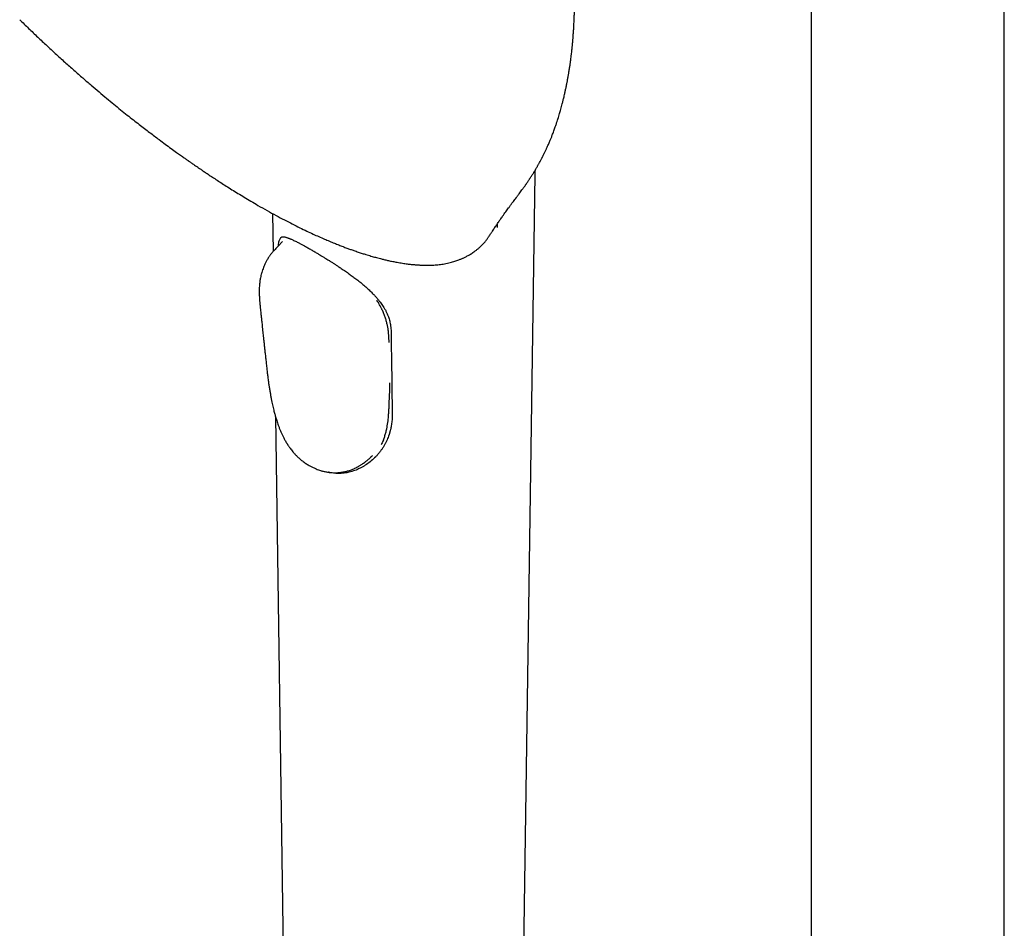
# Model space of a CAD drawing. Header units: millimetres. Extents: x 8 to 1785, y 12 to 2725.
# Tile 8 of 19: x 1512 to 1624, y 843 to 946. Entities that reach past the tile are written whole.
import ezdxf

# ---------------------------------------------------------------- set-up
doc = ezdxf.new("R2010")
doc.units = ezdxf.units.MM

msp = doc.modelspace()

# ---------------------------------------------------------------- linework, layer by layer
at = {"color": 7, "linetype": 'Continuous', "lineweight": 30}
for p, q in [((1602.33, 1046.42), (1602.33, 833.33)), ((1624.33, 833.33), (1624.33, 1046.42)), ((1569.4, 826.06), (1570.89, 928.47)), ((1540.96, 924.03), (1541.02, 919.7)), ((1566.55, 922.83), (1566.55, 922.45)), ((1565.64, 921.47), (1565.61, 921.43)), ((1542.09, 920.83), (1541.87, 920.6)), ((1554.26, 909.35), (1554.22, 909.97)), ((1541.3, 900.88), (1542.39, 826.07)), ((1545.12, 895.32), (1545.13, 895.32)), ((1545.13, 895.32), (1545.14, 895.32))]:
    msp.add_line(p, q, dxfattribs=at)
for points, knots in [([(1569.3, 926.61), (1569.35, 926.69), (1569.45, 926.82), (1569.58, 927), (1569.68, 927.14), (1569.76, 927.25), (1569.82, 927.34), (1569.88, 927.42), (1569.95, 927.52), (1570.03, 927.64), (1570.11, 927.77), (1570.19, 927.88), (1570.25, 927.98), (1570.32, 928.08), (1570.4, 928.21), (1570.5, 928.36), (1570.59, 928.5), (1570.67, 928.64), (1570.75, 928.76), (1570.83, 928.88), (1570.91, 929.03), (1571.01, 929.19), (1571.09, 929.33), (1571.16, 929.46), (1571.23, 929.58), (1571.31, 929.71), (1571.39, 929.87), (1571.48, 930.04), (1571.56, 930.19), (1571.63, 930.31), (1571.68, 930.41), (1571.73, 930.51), (1571.78, 930.61), (1571.85, 930.74), (1571.92, 930.89), (1571.99, 931.03), (1572.06, 931.17), (1572.12, 931.31), (1572.19, 931.46), (1572.26, 931.62), (1572.34, 931.79), (1572.43, 931.99), (1572.51, 932.19), (1572.59, 932.38), (1572.66, 932.55), (1572.73, 932.71), (1572.8, 932.88), (1572.87, 933.09), (1572.96, 933.32), (1573.05, 933.56), (1573.13, 933.79), (1573.2, 933.99), (1573.26, 934.17), (1573.33, 934.35), (1573.39, 934.56), (1573.48, 934.82), (1573.57, 935.11), (1573.65, 935.4), (1573.73, 935.66), (1573.81, 935.93), (1573.89, 936.22), (1573.96, 936.5), (1574.02, 936.73), (1574.07, 936.92), (1574.11, 937.12), (1574.17, 937.34), (1574.22, 937.57), (1574.27, 937.79), (1574.31, 937.98), (1574.35, 938.17), (1574.4, 938.37), (1574.44, 938.58), (1574.48, 938.78), (1574.52, 938.97), (1574.55, 939.13), (1574.58, 939.31), (1574.62, 939.51), (1574.65, 939.71), (1574.7, 939.97), (1574.75, 940.31), (1574.82, 940.71), (1574.88, 941.12), (1574.93, 941.49), (1574.98, 941.88), (1575.02, 942.24), (1575.07, 942.62), (1575.1, 942.98), (1575.14, 943.38), (1575.18, 943.78), (1575.21, 944.23), (1575.24, 944.62), (1575.26, 944.93), (1575.28, 945.13), (1575.29, 945.34), (1575.3, 945.57), (1575.31, 945.81), (1575.32, 946.03), (1575.33, 946.22), (1575.33, 946.37), (1575.34, 946.5), (1575.34, 946.63), (1575.35, 946.8), (1575.35, 947), (1575.36, 947.22), (1575.37, 947.45), (1575.37, 947.69), (1575.37, 947.95), (1575.38, 948.22), (1575.38, 948.51), (1575.38, 948.8), (1575.38, 949.07), (1575.37, 949.35), (1575.37, 949.64), (1575.36, 949.92), (1575.36, 950.23), (1575.35, 950.52), (1575.34, 950.84), (1575.33, 951.16), (1575.32, 951.5), (1575.3, 951.87), (1575.28, 952.19), (1575.27, 952.49), (1575.25, 952.78), (1575.23, 953.06), (1575.21, 953.35), (1575.19, 953.61), (1575.17, 953.85), (1575.15, 954.1), (1575.13, 954.4), (1575.1, 954.72), (1575.07, 955.06), (1575.04, 955.41), (1575, 955.72), (1574.97, 956.01), (1574.95, 956.26), (1574.92, 956.49), (1574.89, 956.77), (1574.85, 957.11), (1574.8, 957.5), (1574.74, 957.9), (1574.69, 958.29), (1574.64, 958.66), (1574.58, 959.02), (1574.53, 959.37), (1574.47, 959.74), (1574.41, 960.11), (1574.35, 960.47), (1574.29, 960.82), (1574.23, 961.15), (1574.17, 961.46), (1574.12, 961.71), (1574.09, 961.88), (1574.07, 962.01), (1574.05, 962.11), (1574.02, 962.25), (1573.98, 962.44), (1573.94, 962.66), (1573.89, 962.9), (1573.83, 963.15), (1573.78, 963.4), (1573.73, 963.64), (1573.68, 963.85), (1573.64, 964.02), (1573.61, 964.17), (1573.58, 964.3), (1573.55, 964.45), (1573.5, 964.63), (1573.44, 964.88), (1573.37, 965.19), (1573.28, 965.55), (1573.2, 965.87), (1573.14, 966.12), (1573.09, 966.29), (1573.06, 966.43), (1573.02, 966.55), (1572.99, 966.67), (1572.95, 966.82), (1572.9, 967.01), (1572.84, 967.23), (1572.78, 967.46), (1572.71, 967.69), (1572.65, 967.91), (1572.59, 968.12), (1572.53, 968.32), (1572.48, 968.49), (1572.44, 968.63), (1572.4, 968.75), (1572.36, 968.88), (1572.31, 969.04), (1572.25, 969.23), (1572.18, 969.46), (1572.11, 969.7), (1572.04, 969.92), (1571.98, 970.11), (1571.93, 970.26), (1571.87, 970.43), (1571.79, 970.66), (1571.69, 970.96), (1571.58, 971.29), (1571.46, 971.63), (1571.34, 971.98), (1571.21, 972.33), (1571.1, 972.64), (1571, 972.88), (1570.93, 973.07), (1570.86, 973.26), (1570.78, 973.48), (1570.69, 973.71), (1570.6, 973.92), (1570.53, 974.1), (1570.47, 974.26), (1570.4, 974.42), (1570.33, 974.58), (1570.26, 974.77), (1570.16, 975.01), (1570.04, 975.3), (1569.9, 975.62), (1569.75, 975.95), (1569.6, 976.28), (1569.47, 976.58), (1569.34, 976.85), (1569.23, 977.09), (1569.11, 977.34), (1568.98, 977.61), (1568.83, 977.91), (1568.67, 978.25), (1568.48, 978.63), (1568.28, 979.01), (1568.09, 979.37), (1567.93, 979.67), (1567.8, 979.91), (1567.71, 980.08), (1567.63, 980.21), (1567.55, 980.37), (1567.41, 980.61), (1567.23, 980.93), (1567.02, 981.3), (1566.81, 981.64), (1566.62, 981.97), (1566.43, 982.29), (1566.25, 982.58), (1566.1, 982.81), (1565.99, 982.98), (1565.91, 983.12), (1565.81, 983.27), (1565.69, 983.45), (1565.56, 983.66), (1565.37, 983.95), (1565.14, 984.29), (1564.88, 984.67), (1564.62, 985.05), (1564.35, 985.43), (1564.08, 985.81), (1563.81, 986.17), (1563.56, 986.51), (1563.34, 986.81), (1563.12, 987.1), (1562.93, 987.33), (1562.77, 987.54), (1562.64, 987.7), (1562.51, 987.87), (1562.39, 988.02), (1562.28, 988.16), (1562.17, 988.29), (1562.05, 988.44), (1561.85, 988.68), (1561.6, 988.98), (1561.31, 989.33), (1561.04, 989.65), (1560.79, 989.93), (1560.54, 990.21), (1560.28, 990.5), (1560.07, 990.73), (1559.93, 990.89), (1559.85, 990.98), (1559.75, 991.08), (1559.64, 991.2), (1559.53, 991.31), (1559.43, 991.42), (1559.34, 991.52), (1559.23, 991.63), (1559.12, 991.74), (1559.03, 991.84), (1558.93, 991.95), (1558.81, 992.07), (1558.65, 992.23), (1558.48, 992.4), (1558.33, 992.56), (1558.2, 992.68), (1558.02, 992.86), (1557.82, 993.06), (1557.55, 993.31), (1557.3, 993.56), (1557.03, 993.81), (1556.75, 994.07), (1556.51, 994.29), (1556.29, 994.49), (1556.1, 994.66), (1555.91, 994.83), (1555.72, 994.99), (1555.54, 995.16), (1555.34, 995.33), (1555.14, 995.49), (1554.97, 995.64), (1554.81, 995.77), (1554.65, 995.91), (1554.48, 996.05), (1554.33, 996.17), (1554.2, 996.28), (1554.05, 996.4), (1553.88, 996.54), (1553.7, 996.68), (1553.54, 996.81), (1553.38, 996.93), (1553.21, 997.07), (1553.01, 997.22), (1552.82, 997.37), (1552.65, 997.5), (1552.5, 997.61), (1552.36, 997.71), (1552.2, 997.83), (1552.03, 997.96), (1551.87, 998.07), (1551.74, 998.17), (1551.61, 998.26), (1551.48, 998.35), (1551.33, 998.47), (1551.14, 998.6), (1550.96, 998.73), (1550.79, 998.84), (1550.65, 998.94), (1550.51, 999.04), (1550.35, 999.14), (1550.16, 999.27), (1549.94, 999.42), (1549.72, 999.57), (1549.52, 999.69), (1549.34, 999.81), (1549.16, 999.93), (1548.96, 1000.06), (1548.75, 1000.19), (1548.55, 1000.31), (1548.38, 1000.42), (1548.22, 1000.52), (1548.09, 1000.6), (1547.98, 1000.66), (1547.89, 1000.72), (1547.79, 1000.78), (1547.69, 1000.84), (1547.57, 1000.91), (1547.41, 1001), (1547.21, 1001.12), (1547.06, 1001.21), (1546.97, 1001.26)], [0, 0, 0, 0, 0.003378, 0.006089, 0.008129, 0.009654, 0.010895, 0.012114, 0.013454, 0.01529, 0.017329, 0.018912, 0.020051, 0.021556, 0.023363, 0.025515, 0.02781, 0.029583, 0.031018, 0.032796, 0.03491, 0.037207, 0.039288, 0.040846, 0.042361, 0.044163, 0.046316, 0.048844, 0.050906, 0.052342, 0.053655, 0.054973, 0.05625, 0.057982, 0.060085, 0.061997, 0.063619, 0.0657, 0.067514, 0.069489, 0.071775, 0.074541, 0.07721, 0.079564, 0.081686, 0.083733, 0.085865, 0.08848, 0.0916, 0.094724, 0.097749, 0.100172, 0.102413, 0.104717, 0.107098, 0.110363, 0.11431, 0.118091, 0.12117, 0.12425, 0.128002, 0.131967, 0.134361, 0.13654, 0.13888, 0.141609, 0.144641, 0.147178, 0.149379, 0.151507, 0.154013, 0.156567, 0.159122, 0.161193, 0.163043, 0.165086, 0.167557, 0.1701, 0.172294, 0.176852, 0.182164, 0.186757, 0.191401, 0.195601, 0.200298, 0.204389, 0.209111, 0.213121, 0.218215, 0.223207, 0.229133, 0.231742, 0.233922, 0.236268, 0.238861, 0.242001, 0.244375, 0.246665, 0.248418, 0.249719, 0.251125, 0.252737, 0.255713, 0.257986, 0.260359, 0.263448, 0.266298, 0.269129, 0.272783, 0.276051, 0.279067, 0.282065, 0.285639, 0.288916, 0.291765, 0.296067, 0.299048, 0.302478, 0.307046, 0.310953, 0.314806, 0.318264, 0.32102, 0.324717, 0.328051, 0.330992, 0.333396, 0.33632, 0.339762, 0.343505, 0.347439, 0.351488, 0.355314, 0.358474, 0.361277, 0.363988, 0.366613, 0.370932, 0.375545, 0.380228, 0.384962, 0.388957, 0.393239, 0.397798, 0.402276, 0.406639, 0.410828, 0.414885, 0.418855, 0.422478, 0.425402, 0.427639, 0.4286, 0.429714, 0.431392, 0.433635, 0.43644, 0.439472, 0.44224, 0.445613, 0.44849, 0.450881, 0.452961, 0.454546, 0.456064, 0.457709, 0.459932, 0.462725, 0.466793, 0.471196, 0.475915, 0.478416, 0.48052, 0.482229, 0.483544, 0.484886, 0.486627, 0.48919, 0.492047, 0.494948, 0.497894, 0.500563, 0.503266, 0.50576, 0.50789, 0.509659, 0.511067, 0.512537, 0.514446, 0.517102, 0.519998, 0.523103, 0.5261, 0.528413, 0.530183, 0.531913, 0.535177, 0.538988, 0.543254, 0.547528, 0.551981, 0.556603, 0.561112, 0.563692, 0.566099, 0.568421, 0.571004, 0.57432, 0.577069, 0.579277, 0.581158, 0.583186, 0.5853, 0.587318, 0.590452, 0.594118, 0.598298, 0.602631, 0.606903, 0.610816, 0.613975, 0.616891, 0.620057, 0.62339, 0.627221, 0.631553, 0.636389, 0.641648, 0.646178, 0.650145, 0.653546, 0.655285, 0.656865, 0.658808, 0.661283, 0.666502, 0.671408, 0.675911, 0.680009, 0.684628, 0.688507, 0.691626, 0.693982, 0.695355, 0.697337, 0.699917, 0.702818, 0.705979, 0.711661, 0.716864, 0.722058, 0.727296, 0.732772, 0.738159, 0.742972, 0.747188, 0.751074, 0.755317, 0.757597, 0.760023, 0.762578, 0.764896, 0.766827, 0.768575, 0.77082, 0.773605, 0.779201, 0.784316, 0.789207, 0.793713, 0.797508, 0.802235, 0.807, 0.808356, 0.809578, 0.811058, 0.813176, 0.81522, 0.816666, 0.818073, 0.819987, 0.821982, 0.823525, 0.824823, 0.826902, 0.82953, 0.832602, 0.835144, 0.83717, 0.838872, 0.843612, 0.847235, 0.851491, 0.855931, 0.860078, 0.864683, 0.867088, 0.870242, 0.873474, 0.876113, 0.87872, 0.882052, 0.885171, 0.887599, 0.889765, 0.892315, 0.895051, 0.897221, 0.899028, 0.901019, 0.90371, 0.90659, 0.908925, 0.911013, 0.913515, 0.916563, 0.919547, 0.92191, 0.923959, 0.92571, 0.928107, 0.930714, 0.932942, 0.934855, 0.936529, 0.938218, 0.940391, 0.943216, 0.945914, 0.948226, 0.950181, 0.952027, 0.954012, 0.95657, 0.960098, 0.963277, 0.965699, 0.968084, 0.970675, 0.973262, 0.976191, 0.978978, 0.981362, 0.983389, 0.985406, 0.986603, 0.987809, 0.989063, 0.990413, 0.991908, 0.993956, 0.996653, 1, 1, 1, 1]), ([(1512.15, 946.12), (1512.49, 945.79), (1513.17, 945.13), (1514.2, 944.14), (1514.89, 943.49), (1515.24, 943.17)], [0, 0, 0, 0, 0.331129, 0.668568, 1, 1, 1, 1]), ([(1515.24, 943.17), (1515.56, 942.87), (1516.24, 942.23), (1517.28, 941.3), (1518.32, 940.37), (1519.32, 939.49), (1520.28, 938.67), (1521.18, 937.9), (1522.04, 937.18), (1522.86, 936.5), (1523.64, 935.87), (1524.39, 935.27), (1525.09, 934.71), (1525.74, 934.2), (1526.36, 933.72), (1526.94, 933.28), (1527.5, 932.86), (1528.09, 932.41), (1528.72, 931.94), (1529.38, 931.46), (1529.89, 931.09), (1530.25, 930.83), (1530.47, 930.68), (1530.68, 930.53), (1530.87, 930.39), (1531.03, 930.28), (1531.15, 930.19), (1531.25, 930.13), (1531.31, 930.08), (1531.36, 930.05), (1531.41, 930.01), (1531.49, 929.95), (1531.62, 929.87), (1531.77, 929.76), (1531.97, 929.63), (1532.2, 929.47), (1532.47, 929.28), (1532.79, 929.06), (1533.13, 928.83), (1533.54, 928.56), (1534, 928.25), (1534.52, 927.91), (1535.08, 927.54), (1535.69, 927.15), (1536.34, 926.74), (1537.03, 926.32), (1537.75, 925.88), (1538.51, 925.42), (1539.03, 925.12), (1539.3, 924.96)], [0, 0, 0, 0, 0.041006, 0.086165, 0.129477, 0.170941, 0.210557, 0.247668, 0.282996, 0.316543, 0.348306, 0.378881, 0.4076, 0.434463, 0.459469, 0.483014, 0.505849, 0.527993, 0.556285, 0.583362, 0.609224, 0.618609, 0.627824, 0.636776, 0.644625, 0.651164, 0.656393, 0.660314, 0.662925, 0.664052, 0.66577, 0.669487, 0.674572, 0.681024, 0.688844, 0.698693, 0.710098, 0.72306, 0.737577, 0.753651, 0.773501, 0.795304, 0.819059, 0.844767, 0.872427, 0.901494, 0.932445, 0.965281, 1, 1, 1, 1]), ([(1570.89, 928.47), (1570.89, 928.54), (1570.9, 928.7), (1570.9, 928.88), (1570.9, 928.99), (1570.9, 929.01)], [0, 0, 0, 0, 0.381363, 0.898116, 1, 1, 1, 1]), ([(1565.61, 921.43), (1565.63, 921.45), (1565.67, 921.52), (1565.73, 921.6), (1565.79, 921.7), (1565.86, 921.8), (1565.93, 921.91), (1566.03, 922.06), (1566.15, 922.24), (1566.29, 922.44), (1566.42, 922.63), (1566.54, 922.82), (1566.67, 923), (1566.79, 923.18), (1566.91, 923.36), (1567.04, 923.54), (1567.19, 923.75), (1567.35, 923.98), (1567.52, 924.22), (1567.69, 924.45), (1567.86, 924.68), (1568.04, 924.93), (1568.22, 925.18), (1568.39, 925.41), (1568.55, 925.62), (1568.68, 925.79), (1568.78, 925.93), (1568.88, 926.05), (1568.99, 926.21), (1569.13, 926.4), (1569.24, 926.54), (1569.3, 926.61)], [0, 0, 0, 0, 0.0164843, 0.037209, 0.056256, 0.0757637, 0.0958614, 0.117071, 0.1590769, 0.199373, 0.234957, 0.267892, 0.3038625, 0.3394024, 0.3724219, 0.4070449, 0.4470551, 0.4989809, 0.5443741, 0.5882563, 0.6326806, 0.6805107, 0.7329009, 0.777328, 0.8163276, 0.8542334, 0.8728545, 0.8946107, 0.9229935, 0.9581158, 1, 1, 1, 1]), ([(1539.3, 924.96), (1539.65, 924.76), (1540.34, 924.37), (1541.34, 923.82), (1542.3, 923.31), (1543.2, 922.85), (1544.05, 922.42), (1544.83, 922.04), (1545.56, 921.7), (1546.23, 921.4), (1546.86, 921.13), (1547.44, 920.88), (1547.99, 920.65), (1548.5, 920.45), (1548.98, 920.26), (1549.42, 920.1), (1549.83, 919.95), (1550.26, 919.8), (1550.71, 919.64), (1551.17, 919.49), (1551.56, 919.37), (1551.89, 919.27), (1552.17, 919.19), (1552.43, 919.11), (1552.69, 919.04), (1552.97, 918.96), (1553.29, 918.88), (1553.66, 918.79), (1554.09, 918.69), (1554.54, 918.59), (1554.95, 918.51), (1555.31, 918.45), (1555.61, 918.4), (1555.9, 918.35), (1556.17, 918.31), (1556.42, 918.28), (1556.64, 918.25), (1556.83, 918.23), (1556.99, 918.22), (1557.1, 918.21), (1557.19, 918.2), (1557.26, 918.19), (1557.33, 918.19), (1557.38, 918.18), (1557.44, 918.18), (1557.51, 918.17), (1557.61, 918.17), (1557.74, 918.16), (1557.9, 918.15), (1558.09, 918.15), (1558.3, 918.14), (1558.51, 918.14), (1558.65, 918.14), (1558.7, 918.14)], [0, 0, 0, 0, 0.046016, 0.09021, 0.132583, 0.173135, 0.211864, 0.248771, 0.2819, 0.313409, 0.343297, 0.371564, 0.39821, 0.423235, 0.446638, 0.468433, 0.489178, 0.509175, 0.534227, 0.557995, 0.580477, 0.595933, 0.610717, 0.624829, 0.638485, 0.653376, 0.66986, 0.691333, 0.715021, 0.740922, 0.76904, 0.786003, 0.803682, 0.821698, 0.838366, 0.853484, 0.867051, 0.879067, 0.889531, 0.895645, 0.901069, 0.905804, 0.909849, 0.913204, 0.916512, 0.920942, 0.927303, 0.935594, 0.945815, 0.957968, 0.972051, 0.988067, 1, 1, 1, 1]), ([(1541.63, 920.35), (1541.64, 920.42), (1541.65, 920.58), (1541.69, 920.8), (1541.74, 921.01), (1541.82, 921.17), (1541.88, 921.27), (1541.93, 921.31), (1541.94, 921.32)], [0, 0, 0, 0, 0.135838, 0.33483, 0.532489, 0.731253, 0.933204, 1, 1, 1, 1]), ([(1541.94, 921.32), (1541.95, 921.33), (1541.98, 921.36), (1542.02, 921.37), (1542.06, 921.38), (1542.1, 921.38), (1542.13, 921.38), (1542.16, 921.38), (1542.2, 921.38), (1542.23, 921.38), (1542.29, 921.37), (1542.37, 921.36), (1542.48, 921.33), (1542.59, 921.3), (1542.69, 921.26), (1542.8, 921.22), (1542.92, 921.18), (1543.05, 921.12), (1543.2, 921.06), (1543.37, 920.97), (1543.57, 920.88), (1543.78, 920.77), (1544.02, 920.65), (1544.3, 920.5), (1544.62, 920.33), (1544.98, 920.13), (1545.24, 919.97), (1545.37, 919.9)], [0, 0, 0, 0, 0.052375, 0.101985, 0.143471, 0.176797, 0.201912, 0.21897, 0.235472, 0.253897, 0.274253, 0.31623, 0.3593, 0.397404, 0.430497, 0.460805, 0.493617, 0.529161, 0.567443, 0.608911, 0.656712, 0.701855, 0.751819, 0.806618, 0.866249, 0.9307, 1, 1, 1, 1]), ([(1563.98, 919.71), (1564, 919.73), (1564.12, 919.81), (1564.31, 919.97), (1564.54, 920.17), (1564.75, 920.36), (1564.93, 920.55), (1565.09, 920.73), (1565.23, 920.89), (1565.34, 921.04), (1565.45, 921.18), (1565.53, 921.3), (1565.59, 921.39), (1565.63, 921.45), (1565.64, 921.47)], [0, 0, 0, 0, 0.040635, 0.180229, 0.309558, 0.42862, 0.537411, 0.635931, 0.724178, 0.802152, 0.869852, 0.927282, 0.974444, 1, 1, 1, 1]), ([(1541.87, 920.6), (1541.84, 920.57), (1541.75, 920.47), (1541.59, 920.3), (1541.41, 920.12), (1541.25, 919.95), (1541.11, 919.8), (1540.99, 919.66), (1540.88, 919.53), (1540.78, 919.41), (1540.7, 919.3), (1540.61, 919.18), (1540.48, 918.98), (1540.33, 918.73), (1540.16, 918.42), (1540.03, 918.13), (1539.92, 917.87), (1539.82, 917.59), (1539.74, 917.34), (1539.67, 917.08), (1539.61, 916.85), (1539.56, 916.61), (1539.52, 916.38), (1539.49, 916.13), (1539.47, 915.87), (1539.45, 915.64), (1539.44, 915.44), (1539.44, 915.26), (1539.44, 915.07), (1539.44, 914.89), (1539.45, 914.74), (1539.45, 914.63), (1539.46, 914.55), (1539.46, 914.44), (1539.47, 914.32), (1539.48, 914.18), (1539.49, 914.03), (1539.51, 913.86), (1539.53, 913.66), (1539.54, 913.52), (1539.55, 913.45)], [0, 0, 0, 0, 0.0145813, 0.050895, 0.0814641, 0.107835, 0.1326878, 0.1525263, 0.1715072, 0.188988, 0.2048722, 0.2204997, 0.2399989, 0.2878198, 0.3266176, 0.3615504, 0.3956261, 0.4287762, 0.4655559, 0.4901745, 0.5238386, 0.5531018, 0.5790738, 0.6121149, 0.6480827, 0.6831709, 0.705669, 0.7302736, 0.7584001, 0.7867474, 0.8098937, 0.8217398, 0.8335914, 0.8499343, 0.8707464, 0.8903565, 0.9124613, 0.9373454, 0.9650255, 1, 1, 1, 1]), ([(1545.37, 919.9), (1545.5, 919.82), (1545.75, 919.68), (1546.11, 919.47), (1546.43, 919.27), (1546.73, 919.09), (1547, 918.92), (1547.23, 918.78), (1547.42, 918.67), (1547.57, 918.57), (1547.71, 918.48), (1547.9, 918.36), (1548.15, 918.2), (1548.45, 918), (1548.83, 917.75), (1549.25, 917.46), (1549.7, 917.14), (1550.13, 916.83), (1550.56, 916.51), (1551.02, 916.15), (1551.46, 915.78), (1551.87, 915.41), (1552.23, 915.07), (1552.55, 914.73), (1552.83, 914.43), (1553.06, 914.15), (1553.25, 913.9), (1553.42, 913.67), (1553.58, 913.43), (1553.74, 913.17), (1553.89, 912.89), (1554.04, 912.58), (1554.15, 912.28), (1554.24, 912.01), (1554.31, 911.76), (1554.37, 911.5), (1554.42, 911.21), (1554.46, 910.9), (1554.46, 910.69), (1554.46, 910.59)], [0, 0, 0, 0, 0.036455, 0.069271, 0.098461, 0.12402, 0.148331, 0.168083, 0.183281, 0.194692, 0.206571, 0.219573, 0.242266, 0.267721, 0.295222, 0.335194, 0.372585, 0.40738, 0.443034, 0.482548, 0.5259, 0.560905, 0.597369, 0.630981, 0.660983, 0.687373, 0.710167, 0.731197, 0.753054, 0.776099, 0.801338, 0.828827, 0.858197, 0.878691, 0.899923, 0.922001, 0.946697, 0.974657, 1, 1, 1, 1]), ([(1560.56, 918.3), (1560.66, 918.32), (1560.88, 918.36), (1561.19, 918.43), (1561.47, 918.51), (1561.73, 918.59), (1561.96, 918.67), (1562.16, 918.74), (1562.34, 918.81), (1562.49, 918.87), (1562.63, 918.93), (1562.76, 919), (1562.91, 919.07), (1563.07, 919.15), (1563.24, 919.24), (1563.42, 919.34), (1563.61, 919.46), (1563.79, 919.58), (1563.92, 919.67), (1563.98, 919.71)], [0, 0, 0, 0, 0.081289, 0.162694, 0.238019, 0.307264, 0.370428, 0.42751, 0.478507, 0.523421, 0.560049, 0.600399, 0.645337, 0.694862, 0.748976, 0.80659, 0.868633, 0.935104, 1, 1, 1, 1]), ([(1558.7, 918.14), (1558.92, 918.14), (1559.35, 918.15), (1559.96, 918.21), (1560.35, 918.27), (1560.55, 918.3)], [0, 0, 0, 0, 0.331349, 0.668694, 1, 1, 1, 1]), ([(1539.55, 913.45), (1539.56, 913.33), (1539.58, 913.12), (1539.61, 912.82), (1539.64, 912.55), (1539.66, 912.32), (1539.68, 912.12), (1539.7, 911.95), (1539.72, 911.82), (1539.73, 911.69), (1539.75, 911.51), (1539.78, 911.24), (1539.81, 910.89), (1539.85, 910.55), (1539.89, 910.2), (1539.92, 909.85), (1539.97, 909.47), (1540.01, 909.04), (1540.06, 908.59), (1540.11, 908.11), (1540.17, 907.59), (1540.23, 907.03), (1540.27, 906.65), (1540.29, 906.46)], [0, 0, 0, 0, 0.048366, 0.091478, 0.129659, 0.162952, 0.191359, 0.214496, 0.23294, 0.249906, 0.267657, 0.313085, 0.362978, 0.417367, 0.46229, 0.512115, 0.567124, 0.627313, 0.692683, 0.761929, 0.836179, 0.915475, 1, 1, 1, 1]), ([(1553.38, 913.21), (1553.28, 913.4), (1553.12, 913.72), (1552.91, 914.04), (1552.83, 914.17)], [0, 0, 0, 0, 0.592413, 1, 1, 1, 1]), ([(1554.22, 909.97), (1554.21, 910.09), (1554.19, 910.34), (1554.15, 910.72), (1554.08, 911.11), (1554, 911.5), (1553.89, 911.9), (1553.76, 912.31), (1553.6, 912.72), (1553.47, 913.02), (1553.39, 913.18), (1553.38, 913.21)], [0, 0, 0, 0, 0.119779, 0.239523, 0.359902, 0.480277, 0.603743, 0.727207, 0.852233, 0.977256, 1, 1, 1, 1]), ([(1554.47, 910.59), (1554.48, 909.19), (1554.53, 906.07), (1554.57, 902.96), (1554.59, 901.25)], [0, 0, 0, 0, 0.451909, 1, 1, 1, 1]), ([(1540.29, 906.46), (1540.31, 906.29), (1540.35, 905.97), (1540.4, 905.49), (1540.46, 905.03), (1540.53, 904.57), (1540.6, 904.13), (1540.67, 903.7), (1540.74, 903.29), (1540.81, 902.91), (1540.88, 902.56), (1540.95, 902.23), (1541.02, 901.92), (1541.09, 901.65), (1541.15, 901.4), (1541.21, 901.19), (1541.27, 900.98), (1541.33, 900.77), (1541.4, 900.54), (1541.47, 900.3), (1541.57, 900.03), (1541.67, 899.74), (1541.8, 899.41), (1541.93, 899.09), (1542.08, 898.77), (1542.22, 898.49), (1542.36, 898.23), (1542.47, 898.03), (1542.56, 897.88), (1542.62, 897.78), (1542.67, 897.71), (1542.71, 897.64), (1542.77, 897.55), (1542.86, 897.42), (1542.97, 897.27), (1543.11, 897.08), (1543.29, 896.86), (1543.5, 896.62), (1543.74, 896.37), (1544.03, 896.1), (1544.37, 895.82), (1544.73, 895.56), (1545, 895.4), (1545.12, 895.33)], [0, 0, 0, 0, 0.050148, 0.094789, 0.137419, 0.177794, 0.215508, 0.250436, 0.282663, 0.312298, 0.339316, 0.363687, 0.387802, 0.408536, 0.42627, 0.442352, 0.456897, 0.47362, 0.488914, 0.508013, 0.527706, 0.550095, 0.57512, 0.602787, 0.626824, 0.651788, 0.673511, 0.691358, 0.705325, 0.712922, 0.718534, 0.723683, 0.732039, 0.743771, 0.758893, 0.777421, 0.799383, 0.824815, 0.853763, 0.88628, 0.92244, 0.962368, 1, 1, 1, 1]), ([(1554.23, 901.86), (1554.24, 902.21), (1554.28, 902.9), (1554.31, 903.86), (1554.32, 904.46), (1554.33, 904.73)], [0, 0, 0, 0, 0.360369, 0.720792, 1, 1, 1, 1]), ([(1554.59, 901.25), (1554.59, 901.16), (1554.59, 900.96), (1554.58, 900.67), (1554.56, 900.38), (1554.53, 900.11), (1554.49, 899.85), (1554.45, 899.62), (1554.41, 899.44), (1554.38, 899.33), (1554.36, 899.25), (1554.34, 899.17), (1554.31, 899.09), (1554.29, 898.99), (1554.25, 898.88), (1554.2, 898.73), (1554.12, 898.51), (1554.01, 898.23), (1553.87, 897.95), (1553.72, 897.65), (1553.55, 897.37), (1553.35, 897.08), (1553.15, 896.81), (1553.01, 896.65), (1552.94, 896.57)], [0, 0, 0, 0, 0.0540228, 0.1170806, 0.1738737, 0.224417, 0.2821022, 0.3287145, 0.3642662, 0.3859416, 0.3999162, 0.413852, 0.4306176, 0.4502126, 0.4726362, 0.4978877, 0.5488797, 0.6082786, 0.6711994, 0.735737, 0.8018926, 0.8696638, 0.9390464, 1, 1, 1, 1]), ([(1553.59, 898.21), (1553.64, 898.35), (1553.74, 898.62), (1553.87, 899.05), (1553.99, 899.58), (1554.1, 900.21), (1554.17, 900.85), (1554.2, 901.4), (1554.22, 901.71), (1554.23, 901.86)], [0, 0, 0, 0, 0.125929, 0.25197, 0.377941, 0.570934, 0.763963, 0.881964, 1, 1, 1, 1]), ([(1553.59, 898.21), (1553.52, 898.06), (1553.45, 897.89), (1553.36, 897.73), (1553.35, 897.71)], [0, 0, 0, 0, 0.83776, 1, 1, 1, 1]), ([(1545.14, 895.32), (1545.24, 895.26), (1545.44, 895.15), (1545.75, 895), (1546.04, 894.88), (1546.29, 894.79), (1546.49, 894.73), (1546.72, 894.66), (1547.02, 894.59), (1547.38, 894.53), (1547.72, 894.5), (1548.04, 894.49), (1548.32, 894.49), (1548.56, 894.51), (1548.78, 894.54), (1549.01, 894.57), (1549.23, 894.62), (1549.42, 894.67), (1549.62, 894.72), (1549.83, 894.79), (1550.03, 894.87), (1550.2, 894.94), (1550.37, 895.02), (1550.55, 895.11), (1550.74, 895.21), (1550.9, 895.3), (1551.04, 895.38), (1551.18, 895.48), (1551.33, 895.59), (1551.49, 895.7), (1551.62, 895.8), (1551.72, 895.89), (1551.84, 895.98), (1551.97, 896.09), (1552.08, 896.19), (1552.16, 896.27), (1552.22, 896.33), (1552.29, 896.4), (1552.34, 896.44), (1552.35, 896.46)], [0, 0, 0, 0, 0.044069, 0.091433, 0.132394, 0.166747, 0.19431, 0.215258, 0.262884, 0.314076, 0.357377, 0.399328, 0.439079, 0.465208, 0.495021, 0.526981, 0.555117, 0.579579, 0.605489, 0.634696, 0.662723, 0.685282, 0.705267, 0.732388, 0.761753, 0.784284, 0.799843, 0.820745, 0.845896, 0.868767, 0.888209, 0.904328, 0.918579, 0.941215, 0.962626, 0.970247, 0.979085, 0.991872, 1, 1, 1, 1]), ([(1552.95, 896.57), (1552.94, 896.56), (1552.87, 896.47), (1552.63, 896.23), (1552.22, 895.84), (1551.76, 895.49), (1551.38, 895.24), (1551.08, 895.07), (1550.68, 894.88), (1550.17, 894.68), (1549.66, 894.54), (1549.18, 894.46), (1548.73, 894.41), (1548.17, 894.41), (1547.71, 894.47), (1547.42, 894.52), (1547.32, 894.54), (1547.3, 894.55)], [0, 0, 0, 0, 0.003116, 0.055825, 0.161666, 0.269068, 0.323615, 0.37816, 0.432999, 0.53512, 0.637901, 0.681533, 0.769153, 0.858031, 0.9482, 0.993502, 1, 1, 1, 1])]:
    msp.add_open_spline(points, degree=3, knots=knots, dxfattribs=at)

doc.saveas('drawing.dxf')
